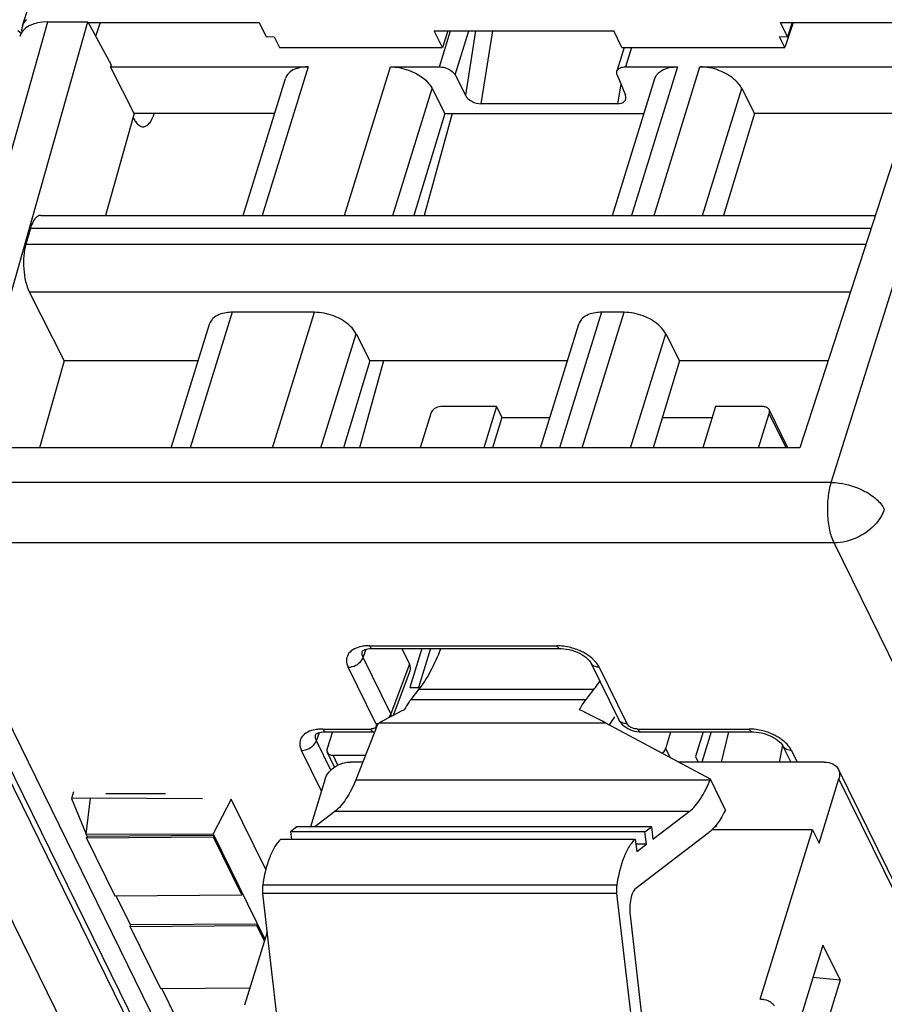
# Model space of a CAD drawing. Header units: millimetres. Extents: x 0 to 841, y 0 to 594.
# Tile 56 of 237: x 332 to 352, y 77 to 100. Entities that reach past the tile are written whole.
import ezdxf

# ---------------------------------------------------------------- set-up
doc = ezdxf.new("R2010")
doc.units = ezdxf.units.MM
doc.header["$LTSCALE"] = 46.255
doc.layers.get('0').update_dxf_attribs({"linetype": 'CONTINUOUS'})

msp = doc.modelspace()

# ---------------------------------------------------------------- linework, layer by layer
at = {"color": 7, "linetype": 'CONTINUOUS'}
for p, q in [((332.05012, 99.42039), (350.5682, 159.3449)), ((330.76999, 89.6546), (333.55732, 99.51175)), ((332.63626, 99.51175), (333.55732, 99.51175)), ((333.55732, 99.51175), (334.09675, 98.51737)), ((333.55732, 99.49811), (337.52432, 99.49811)), ((333.84613, 99.49811), (333.73864, 99.17751)), ((337.52432, 99.49811), (337.68478, 99.17148)), ((349.74176, 99.17102), (349.58144, 99.49811)), ((349.58144, 99.49811), (353.22198, 99.49811)), ((349.87259, 99.49811), (349.67964, 98.92261)), ((349.85142, 99.49811), (349.74176, 99.17102)), ((353.22198, 99.51175), (350.0258, 89.65536)), ((337.68491, 99.17193), (337.86873, 99.17057)), ((337.86886, 99.17102), (337.99094, 98.92261)), ((341.75852, 98.92261), (341.56903, 99.30875)), ((341.56903, 99.30875), (345.72258, 99.30875)), ((341.88798, 99.30875), (341.75852, 98.92261)), ((345.91207, 98.92261), (345.72258, 99.30875)), ((349.67964, 98.92261), (349.5577, 99.17148)), ((349.55785, 99.17193), (349.74161, 99.17057)), ((337.99094, 98.92261), (341.75852, 98.92261)), ((345.96589, 98.92261), (345.79549, 98.37119)), ((345.91207, 98.92261), (349.67964, 98.92261)), ((334.08418, 98.4732), (338.65253, 98.47341)), ((334.63301, 97.39194), (334.08418, 98.4732)), ((334.09675, 98.51737), (334.08433, 98.4732)), ((340.55603, 98.47341), (341.69039, 98.47341)), ((345.99194, 98.47341), (347.19536, 98.47341)), ((347.71729, 98.47341), (352.88533, 98.47359)), ((337.15111, 95.03741), (338.12868, 98.20083)), ((342.05241, 98.28551), (342.29053, 97.81547)), ((345.69395, 95.03741), (346.67152, 98.20083)), ((345.80166, 98.28551), (345.99318, 97.81547)), ((341.52143, 97.97236), (341.81545, 97.39194)), ((348.68268, 97.97236), (348.9767, 97.39194)), ((345.80612, 97.61887), (342.65729, 97.61887)), ((334.63301, 97.39194), (333.96722, 95.03741)), ((337.87871, 97.39194), (334.63301, 97.39194)), ((341.81545, 97.39194), (341.10164, 95.03741)), ((341.98898, 97.39194), (341.33477, 95.03741)), ((341.81545, 97.39194), (346.42155, 97.39194)), ((348.9767, 97.39194), (348.26289, 95.03741)), ((352.53458, 97.39195), (348.9767, 97.39194)), ((332.47455, 95.03741), (351.77106, 95.03741)), ((332.23086, 94.7347), (332.12649, 94.3729)), ((332.20616, 93.26668), (333.0155, 91.67175)), ((338.80106, 92.79429), (336.89755, 92.79429)), ((345.96231, 92.79429), (345.44039, 92.79429)), ((335.48793, 89.65536), (336.3737, 92.52171)), ((344.03077, 89.65536), (344.91654, 92.52171)), ((339.76645, 92.29324), (340.08128, 91.67175)), ((346.9277, 92.29324), (347.24253, 91.67175)), ((333.0155, 91.67175), (332.44533, 89.65537)), ((336.11104, 91.67175), (333.0155, 91.67175)), ((340.08128, 91.67175), (339.46998, 89.65536)), ((340.39961, 91.67175), (339.83935, 89.65536)), ((344.65388, 91.67175), (340.08128, 91.67175)), ((347.24253, 91.67175), (346.63123, 89.65536)), ((350.67967, 91.67176), (347.24253, 91.67175)), ((341.49217, 90.45445), (341.24523, 89.65536)), ((343.01428, 90.61112), (341.72479, 90.61112)), ((343.01428, 90.61112), (342.71893, 89.65536)), ((343.01428, 90.61112), (343.13629, 90.36247)), ((348.08011, 90.61112), (347.78476, 89.65536)), ((349.18539, 90.61112), (348.08011, 90.61112)), ((349.07425, 89.65536), (349.32118, 90.45445)), ((349.75189, 89.65536), (349.31652, 90.54256)), ((343.13629, 90.36247), (342.91778, 89.65536)), ((343.13629, 90.36247), (344.24928, 90.36247)), ((346.8456, 90.36247), (348.00328, 90.36247)), ((350.0258, 89.65536), (330.7693, 89.65537)), ((329.02881, 87.80143), (355.80059, 33.24627)), ((340.14616, 85.01313), (344.48077, 85.01313)), ((340.82141, 85.01313), (340.99834, 84.65259)), ((341.28437, 85.01313), (341.00513, 84.1095)), ((341.48322, 85.01313), (341.20398, 84.1095)), ((344.48077, 85.01313), (344.48133, 85.01314)), ((345.19173, 84.68399), (345.83251, 83.37823)), ((340.62952, 83.47222), (341.01245, 84.49597)), ((341.00513, 84.1095), (341.24407, 84.1095)), ((341.21056, 84.0638), (341.03195, 83.83446)), ((345.08462, 83.83446), (345.26323, 84.0638)), ((345.7421, 83.43581), (345.6206, 83.24504)), ((340.26616, 83.26845), (339.75614, 81.97843)), ((340.26616, 83.26845), (340.30025, 83.28853)), ((347.95784, 81.9892), (345.53967, 83.28853)), ((339.06546, 83.08614), (340.17129, 83.08614)), ((339.21519, 83.08614), (339.09571, 82.69952)), ((346.3469, 83.08614), (346.34753, 83.08615)), ((346.3469, 83.08614), (348.92643, 83.08614)), ((346.92473, 82.69952), (347.0442, 83.08614)), ((347.78991, 83.08614), (347.61225, 82.51126)), ((347.97718, 83.08614), (347.76127, 82.38745)), ((348.21212, 82.38745), (348.38153, 83.08614)), ((348.92643, 83.08614), (348.92699, 83.08615)), ((349.62763, 82.77429), (349.55063, 82.38745)), ((349.6374, 82.757), (349.81874, 82.38745)), ((339.26744, 82.27097), (339.10038, 82.61141)), ((339.23151, 82.54285), (339.97929, 82.54285)), ((347.61225, 82.51126), (347.67301, 82.38745)), ((339.91785, 82.38745), (339.63014, 82.38745)), ((350.59077, 82.38745), (347.21667, 82.38745)), ((350.9186, 82.21606), (372.69859, 37.8331)), ((339.04858, 81.99579), (338.70589, 80.88686)), ((347.95358, 81.97843), (347.95784, 81.9892)), ((348.30738, 81.27691), (347.95784, 81.9892)), ((350.47034, 80.50746), (350.93026, 81.99579)), ((333.22872, 81.69882), (333.1816, 81.54655)), ((333.9719, 81.65769), (335.35349, 81.65769)), ((333.62472, 81.54828), (333.181, 81.54655)), ((333.181, 81.54655), (333.51903, 80.71707)), ((333.51903, 80.71707), (333.62472, 81.54828)), ((336.21299, 81.5383), (333.62472, 81.54828)), ((336.87507, 81.5263), (336.45561, 80.72889)), ((337.67479, 79.89663), (336.87507, 81.5263)), ((339.26943, 81.24028), (338.80678, 80.88686)), ((346.62779, 80.59932), (347.46687, 81.24028)), ((348.30738, 81.27691), (348.27191, 81.20934)), ((338.39704, 80.88686), (338.24774, 80.77281)), ((346.59448, 80.88686), (338.39704, 80.88686)), ((346.44518, 80.77281), (346.59448, 80.88686)), ((346.59448, 80.88686), (346.62779, 80.59932)), ((333.51903, 80.71707), (336.45561, 80.72889)), ((333.54338, 80.66746), (333.51977, 80.71556)), ((333.53115, 80.62826), (333.54325, 80.66743)), ((336.47522, 80.68914), (333.54329, 80.66743)), ((336.45561, 80.72889), (337.65393, 78.28706)), ((336.47525, 80.68914), (336.46315, 80.64997)), ((338.24774, 80.77281), (338.26756, 80.60174)), ((346.44518, 80.77281), (338.24774, 80.77281)), ((347.90901, 80.74337), (346.23139, 79.46186)), ((346.47849, 80.48527), (346.44518, 80.77281)), ((350.31782, 80.81827), (347.99473, 80.81827)), ((349.10748, 76.90163), (350.31782, 80.81827)), ((350.31782, 80.81827), (350.47034, 80.50746)), ((336.46315, 80.64997), (333.53115, 80.62826)), ((333.53115, 80.62826), (334.18699, 79.2918)), ((337.11899, 79.31351), (336.46315, 80.64997)), ((338.02379, 80.60174), (346.22123, 80.60174)), ((346.22123, 80.60174), (346.25454, 80.31419)), ((346.47849, 80.48527), (346.23472, 80.48527)), ((346.25454, 80.31419), (346.47849, 80.48527)), ((334.18699, 79.2918), (337.11899, 79.31351)), ((334.55002, 78.61614), (334.21834, 79.29203)), ((337.11899, 79.31351), (337.13109, 79.35268)), ((337.60063, 79.34447), (338.02632, 75.6697)), ((346.22376, 75.6697), (345.79808, 79.34447)), ((346.10028, 78.84006), (346.40925, 76.17281)), ((334.53779, 78.57695), (334.54989, 78.61612)), ((337.48186, 78.63783), (334.54993, 78.61612)), ((337.48189, 78.63783), (337.46979, 78.59866)), ((337.46979, 78.59866), (334.53779, 78.57695)), ((334.53779, 78.57695), (335.23938, 77.14725)), ((337.70426, 78.44993), (337.1816, 76.75861)), ((337.64186, 78.24801), (337.46979, 78.59866)), ((350.56214, 78.15015), (349.85918, 75.87535)), ((350.56214, 78.15015), (350.9587, 77.34206)), ((350.9587, 77.34206), (350.25573, 75.06725)), ((350.9587, 77.34206), (350.32954, 77.39746)), ((335.23938, 77.14725), (337.30643, 77.16255)), ((335.61766, 76.44051), (335.27073, 77.14748)), ((349.11324, 76.90163), (349.10748, 76.90163))]:
    msp.add_line(p, q, dxfattribs=at)
at = {"color": 9, "linetype": 'CONTINUOUS'}
for p, q in [((329.6194, 88.85672), (332.63626, 99.51175)), ((350.75439, 88.85672), (354.09702, 99.51175)), ((341.69039, 98.47341), (341.94853, 99.30875)), ((342.05241, 98.28551), (342.36862, 99.30875)), ((342.52903, 99.30875), (342.29053, 97.81547)), ((342.65729, 97.61887), (342.92719, 99.30875)), ((346.13075, 98.92261), (345.99194, 98.47341)), ((338.65253, 98.47341), (337.59073, 95.03741)), ((339.49423, 95.03741), (340.55604, 98.47341)), ((347.19537, 98.47341), (346.13357, 95.03741)), ((346.65548, 95.03741), (347.71727, 98.47335)), ((340.61446, 95.03741), (341.52143, 97.97236)), ((345.88731, 98.07531), (345.80612, 97.61887)), ((347.77571, 95.03741), (348.68268, 97.97236)), ((351.6729, 94.7347), (332.23086, 94.7347)), ((332.12649, 94.3729), (351.55558, 94.3729)), ((332.20616, 93.26668), (351.19646, 93.26543)), ((336.89755, 92.79429), (335.92755, 89.65536)), ((337.83106, 89.65536), (338.80106, 92.79429)), ((345.44039, 92.79429), (344.47039, 89.65536)), ((344.9923, 89.65536), (345.96231, 92.79429)), ((338.95128, 89.65536), (339.76645, 92.29324)), ((346.11253, 89.65536), (346.9277, 92.29324)), ((349.71332, 89.65536), (349.32118, 90.45445)), ((350.75439, 88.85672), (329.6194, 88.85672)), ((355.44946, 33.68029), (328.6777, 88.23541)), ((354.28841, 32.90348), (327.51662, 87.45865)), ((329.68447, 87.45865), (356.45626, 32.90348)), ((350.81947, 87.45865), (329.68447, 87.45865)), ((377.59125, 32.90348), (350.81947, 87.45865)), ((339.92726, 84.80795), (339.99772, 84.99631)), ((340.07354, 85.07814), (344.40815, 85.07814)), ((340.56804, 83.50219), (339.92726, 84.80795)), ((340.2218, 83.27539), (339.58103, 84.58115)), ((340.99834, 84.65259), (340.56804, 83.50219)), ((345.38843, 84.58115), (346.02921, 83.27539)), ((345.26323, 84.0638), (341.21056, 84.0638)), ((341.03195, 83.83446), (345.08462, 83.83446)), ((345.53967, 83.28853), (340.30025, 83.28853)), ((338.84656, 82.88096), (338.91701, 83.06931)), ((338.99284, 83.15115), (340.09867, 83.15115)), ((346.27428, 83.15115), (348.85381, 83.15115)), ((339.18044, 82.20057), (338.84656, 82.88096)), ((338.96157, 81.71423), (338.50032, 82.65416)), ((339.34295, 82.31575), (339.23151, 82.54285)), ((347.02817, 82.48873), (346.92473, 82.69952)), ((349.8341, 82.65416), (349.96498, 82.38745)), ((339.75614, 81.97843), (347.95358, 81.97843)), ((372.71025, 37.61283), (350.93026, 81.99579)), ((347.46687, 81.24028), (339.26943, 81.24028)), ((348.09612, 80.89913), (348.0686, 80.89913)), ((345.80055, 79.53459), (337.60311, 79.53459)), ((345.79808, 79.34447), (337.60063, 79.34447))]:
    msp.add_line(p, q, dxfattribs=at)
at = {"color": 7, "linetype": 'CONTINUOUS'}
for points in [[(339.91072, 84.95805), (339.9098, 84.95659), (339.91076, 84.95759), (339.91478, 84.96106), (339.92472, 84.96785), (339.94252, 84.97725), (339.96779, 84.98741), (339.99969, 84.99689), (340.03779, 85.00478), (340.08169, 85.01036), (340.13051, 85.01302), (340.14652, 85.01319)], [(344.48134, 85.01303), (344.512, 85.0125), (344.56959, 85.00854), (344.62977, 85.00048), (344.69133, 84.98832), (344.75321, 84.97224), (344.81441, 84.95248), (344.87379, 84.92943), (344.93055, 84.90343), (344.9836, 84.87502), (345.03148, 84.84516), (345.07376, 84.81461), (345.11007, 84.78419), (345.13963, 84.75532), (345.16237, 84.72916), (345.17911, 84.70612), (345.19043, 84.68695), (345.19237, 84.68309)], [(345.8328, 83.37809), (345.8578, 83.33393), (345.88633, 83.29484), (345.91969, 83.25799), (345.95726, 83.22399), (345.99914, 83.19274), (346.04515, 83.1646), (346.09403, 83.14047), (346.14583, 83.12033), (346.20032, 83.10437), (346.2556, 83.09332), (346.31108, 83.08733), (346.34753, 83.0862)], [(338.83001, 83.03106), (338.82909, 83.0296), (338.83005, 83.0306), (338.83408, 83.03407), (338.84402, 83.04086), (338.86181, 83.05026), (338.88709, 83.06042), (338.91899, 83.0699), (338.95708, 83.07779), (339.00099, 83.08337), (339.0498, 83.08603), (339.06581, 83.0862)], [(348.927, 83.08604), (348.95766, 83.08551), (349.01525, 83.08155), (349.07544, 83.07349), (349.13699, 83.06133), (349.19887, 83.04525), (349.26007, 83.02549), (349.31945, 83.00244), (349.37621, 82.97644), (349.42926, 82.94803), (349.47714, 82.91817), (349.51942, 82.88762), (349.55573, 82.8572), (349.58529, 82.82833), (349.60803, 82.80217), (349.62477, 82.77913), (349.63609, 82.75996), (349.63804, 82.7561)]]:
    msp.add_lwpolyline(points, dxfattribs=at)
for centre, radius, start, end in [((332.36393, 99.32338), 0.32847, 162.821407, 168.657569), ((332.41455, 99.2906), 0.38896, 135.19863, 143.093554), ((345.9918, 98.10025), 0.37316, 89.978287, 93.587989), ((349.71417, 83.69435), 3.22977, 239.562973, 239.935047)]:
    msp.add_arc(centre, radius, start, end, dxfattribs=at)
at = {"color": 9, "linetype": 'CONTINUOUS'}
for centre, radius, start, end in [((344.39405, 83.74898), 1.32923, 86.151947, 89.392378), ((344.39527, 83.75668), 1.32147, 78.791148, 86.18208), ((345.3331, 84.75255), 0.15694, 205.951376, 222.212062), ((345.97389, 83.44678), 0.15693, 205.958643, 222.207442), ((340.09932, 83.40003), 0.24888, 269.849672, 275.434298), ((348.83971, 81.82199), 1.32923, 86.151947, 89.392378), ((348.84093, 81.82969), 1.32147, 78.791148, 86.18208), ((349.77877, 82.82556), 0.15694, 205.951376, 222.212062)]:
    msp.add_arc(centre, radius, start, end, dxfattribs=at)
at = {"color": 7, "linetype": 'CONTINUOUS'}
for centre, major_axis, ratio, start_param, end_param in [((332.94146, 98.89012), (0.95561, -0.29529), 0.57243192, 2.06579301, 3.15519034), ((342.56354, 97.82233), (0.28448, -0.10661), 0.60915864, 3.72682523, 5.26390485), ((345.7139, 97.82233), (0.28404, -0.10565), 0.61216235, 5.25838437, 6.79546398), ((340.53734, 84.65297), (0.47816, -0.14806), 0.5719578, -0.03302402, 0.49498233), ((340.7833, 81.15121), (3.39554, 2.50467), 0.48630113, 1.20003547, 1.36069126), ((346.94274, 81.15121), (4.11555, -2.86589), 0.21550779, 2.06363561, 2.22429141)]:
    msp.add_ellipse(centre, major_axis=major_axis, ratio=ratio, start_param=start_param, end_param=end_param, dxfattribs=at)
for points in [[(332.03686, 99.28671), (332.03375, 99.32036), (332.03523, 99.35484), (332.04188, 99.38798)], [(332.05012, 99.42039), (332.06162, 99.45756), (332.0802, 99.49304), (332.10353, 99.52418)], [(331.94418, 99.31822), (331.96715, 99.29465), (331.98897, 99.26989), (332.00919, 99.24393)], [(345.79548, 98.3712), (345.80099, 98.38902), (345.81169, 98.40566), (345.82496, 98.41877)], [(332.47455, 95.03739), (332.46023, 95.03739), (332.44575, 95.03496), (332.43216, 95.03045)], [(349.38817, 76.80308), (349.40568, 76.78551), (349.42095, 76.76533), (349.43284, 76.74356)]]:
    msp.add_open_spline(points, degree=3, dxfattribs=at)
for points, knots in [([(338.65253, 98.47341), (338.60702, 98.47341), (338.45046, 98.46355), (338.28737, 98.4068), (338.20727, 98.3277)], [0, 0, 0, 0, 0.28787715, 1, 1, 1, 1]), ([(340.55603, 98.47341), (340.60445, 98.47341), (340.80415, 98.45954), (341.00005, 98.39747), (341.13449, 98.3277)], [0, 0, 0, 0, 0.24222324, 1, 1, 1, 1]), ([(341.69039, 98.47341), (341.70855, 98.47341), (341.78343, 98.46819), (341.8569, 98.44493), (341.90731, 98.41877)], [0, 0, 0, 0, 0.2422285, 1, 1, 1, 1]), ([(345.82496, 98.41877), (345.83304, 98.42675), (345.87466, 98.45831), (345.92814, 98.47014), (345.96844, 98.47268)], [0, 0, 0, 0, 0.2195066, 1, 1, 1, 1]), ([(346.7501, 98.3277), (346.77451, 98.3518), (346.90393, 98.4465), (347.07116, 98.47341), (347.19536, 98.47341)], [0, 0, 0, 0, 0.21642909, 1, 1, 1, 1]), ([(348.29574, 98.3277), (348.25077, 98.35104), (348.06808, 98.43217), (347.86647, 98.47341), (347.71729, 98.47341)], [0, 0, 0, 0, 0.2535019, 1, 1, 1, 1]), ([(338.20727, 98.3277), (338.19806, 98.31861), (338.16441, 98.28156), (338.1396, 98.23628), (338.12864, 98.20084)], [0, 0, 0, 0, 0.25863007, 1, 1, 1, 1]), ([(341.13449, 98.3277), (341.17805, 98.30509), (341.32911, 98.21509), (341.46385, 98.08602), (341.52143, 97.97234)], [0, 0, 0, 0, 0.27803991, 1, 1, 1, 1]), ([(341.90731, 98.41877), (341.92365, 98.41029), (341.9803, 98.37655), (342.03082, 98.32814), (342.05241, 98.28551)], [0, 0, 0, 0, 0.27805098, 1, 1, 1, 1]), ([(345.80166, 98.28551), (345.79872, 98.29274), (345.78955, 98.32017), (345.78923, 98.351), (345.79548, 98.3712)], [0, 0, 0, 0, 0.26957933, 1, 1, 1, 1]), ([(346.67151, 98.20083), (346.68247, 98.23627), (346.70725, 98.28156), (346.7409, 98.31861), (346.7501, 98.3277)], [0, 0, 0, 0, 0.74137057, 1, 1, 1, 1]), ([(348.68268, 97.97236), (348.66501, 98.00724), (348.56711, 98.15575), (348.41791, 98.26429), (348.29574, 98.3277)], [0, 0, 0, 0, 0.22123285, 1, 1, 1, 1]), ([(334.60738, 97.30131), (334.61252, 97.29051), (334.6324, 97.25099), (334.65579, 97.2131), (334.6755, 97.18753)], [0, 0, 0, 0, 0.27039104, 1, 1, 1, 1]), ([(334.83751, 97.08745), (334.86281, 97.08747), (334.91887, 97.10457), (334.989, 97.16984), (335.05052, 97.26804), (335.08239, 97.34693), (335.09731, 97.39092)], [0, 0, 0, 0, 0.18011767, 0.3968262, 0.66922156, 1, 1, 1, 1]), ([(334.6755, 97.18753), (334.69764, 97.1588), (334.74342, 97.11044), (334.80861, 97.08743), (334.83751, 97.08745)], [0, 0, 0, 0, 0.55652313, 1, 1, 1, 1]), ([(332.43216, 95.03045), (332.41796, 95.02574), (332.3996, 95.01622), (332.38322, 95.00416), (332.379, 95.00081)], [0, 0, 0, 0, 0.73520265, 1, 1, 1, 1]), ([(332.379, 95.00081), (332.34426, 94.97323), (332.28276, 94.88719), (332.247, 94.79065), (332.23086, 94.7347)], [0, 0, 0, 0, 0.43241416, 1, 1, 1, 1]), ([(332.12649, 94.3729), (332.10105, 94.28474), (332.07003, 94.0928), (332.06934, 93.89904), (332.07662, 93.79801)], [0, 0, 0, 0, 0.47528245, 1, 1, 1, 1]), ([(332.07662, 93.79801), (332.0837, 93.69959), (332.1103, 93.51779), (332.16788, 93.34195), (332.20616, 93.26668)], [0, 0, 0, 0, 0.5388699, 1, 1, 1, 1]), ([(336.89755, 92.79429), (336.85204, 92.79429), (336.69548, 92.78443), (336.53239, 92.72768), (336.45229, 92.64858)], [0, 0, 0, 0, 0.28787715, 1, 1, 1, 1]), ([(339.37951, 92.64858), (339.33454, 92.67192), (339.15185, 92.75305), (338.95024, 92.79429), (338.80106, 92.79429)], [0, 0, 0, 0, 0.2535019, 1, 1, 1, 1]), ([(345.44039, 92.79429), (345.39488, 92.79429), (345.23832, 92.78443), (345.07523, 92.72768), (344.99513, 92.64858)], [0, 0, 0, 0, 0.28787715, 1, 1, 1, 1]), ([(346.54076, 92.64858), (346.49579, 92.67192), (346.3131, 92.75305), (346.11149, 92.79429), (345.96231, 92.79429)], [0, 0, 0, 0, 0.2535019, 1, 1, 1, 1]), ([(336.45229, 92.64858), (336.44308, 92.63949), (336.40943, 92.60244), (336.38462, 92.55716), (336.37366, 92.52172)], [0, 0, 0, 0, 0.25863007, 1, 1, 1, 1]), ([(339.76645, 92.29324), (339.74878, 92.32812), (339.65088, 92.47663), (339.50168, 92.58517), (339.37951, 92.64858)], [0, 0, 0, 0, 0.22123285, 1, 1, 1, 1]), ([(344.99513, 92.64858), (344.98592, 92.63949), (344.95227, 92.60244), (344.92746, 92.55716), (344.9165, 92.52172)], [0, 0, 0, 0, 0.25863007, 1, 1, 1, 1]), ([(346.9277, 92.29324), (346.91003, 92.32812), (346.81213, 92.47663), (346.66293, 92.58517), (346.54076, 92.64858)], [0, 0, 0, 0, 0.22123285, 1, 1, 1, 1]), ([(341.72479, 90.61112), (341.67427, 90.61112), (341.57622, 90.57895), (341.5061, 90.49955), (341.49217, 90.45445)], [0, 0, 0, 0, 0.51698181, 1, 1, 1, 1]), ([(349.31651, 90.54256), (349.30603, 90.56391), (349.26566, 90.60183), (349.21292, 90.61112), (349.18539, 90.61112)], [0, 0, 0, 0, 0.46351131, 1, 1, 1, 1]), ([(349.32118, 90.45445), (349.32353, 90.46203), (349.33017, 90.49107), (349.32615, 90.52293), (349.31651, 90.54256)], [0, 0, 0, 0, 0.26614116, 1, 1, 1, 1]), ([(341.72118, 85.01228), (341.65147, 84.83203), (341.50465, 84.50243), (341.313, 84.19534), (341.21056, 84.0638)], [0, 0, 0, 0, 0.53685354, 1, 1, 1, 1]), ([(345.26323, 84.0638), (345.27503, 84.07895), (345.32298, 84.14212), (345.36791, 84.20756), (345.40044, 84.2581)], [0, 0, 0, 0, 0.24218729, 1, 1, 1, 1]), ([(341.03195, 83.83446), (341.01831, 83.81695), (340.96225, 83.74132), (340.91293, 83.66082), (340.87833, 83.59776)], [0, 0, 0, 0, 0.23581698, 1, 1, 1, 1]), ([(344.93099, 83.59776), (344.94297, 83.61958), (344.98963, 83.7013), (345.04208, 83.77984), (345.08462, 83.83446)], [0, 0, 0, 0, 0.26440392, 1, 1, 1, 1]), ([(339.09571, 82.69952), (339.09337, 82.69194), (339.08673, 82.6629), (339.09074, 82.63104), (339.10038, 82.61141)], [0, 0, 0, 0, 0.26614116, 1, 1, 1, 1]), ([(339.10038, 82.61141), (339.11086, 82.59006), (339.15123, 82.55214), (339.20398, 82.54285), (339.23151, 82.54285)], [0, 0, 0, 0, 0.46351131, 1, 1, 1, 1]), ([(346.83893, 82.59036), (346.84926, 82.59749), (346.88576, 82.62651), (346.91464, 82.66686), (346.92473, 82.69952)], [0, 0, 0, 0, 0.26859655, 1, 1, 1, 1]), ([(339.04858, 81.99579), (339.05669, 82.02204), (339.10394, 82.13146), (339.19175, 82.22026), (339.26708, 82.27138)], [0, 0, 0, 0, 0.23184701, 1, 1, 1, 1]), ([(339.26708, 82.27138), (339.29422, 82.2898), (339.4051, 82.35396), (339.53487, 82.38745), (339.63014, 82.38745)], [0, 0, 0, 0, 0.25610713, 1, 1, 1, 1]), ([(350.59077, 82.38745), (350.65958, 82.38745), (350.79144, 82.36423), (350.89239, 82.26945), (350.9186, 82.21606)], [0, 0, 0, 0, 0.53640252, 1, 1, 1, 1]), ([(350.9186, 82.21606), (350.93452, 82.18361), (350.95312, 82.10859), (350.9417, 82.0328), (350.93026, 81.99579)], [0, 0, 0, 0, 0.48263732, 1, 1, 1, 1]), ([(339.75614, 81.97843), (339.6949, 81.82353), (339.56615, 81.55436), (339.37324, 81.31958), (339.26943, 81.24028)], [0, 0, 0, 0, 0.5604471, 1, 1, 1, 1]), ([(347.46687, 81.24028), (347.57069, 81.31958), (347.76359, 81.55436), (347.89234, 81.82353), (347.95358, 81.97843)], [0, 0, 0, 0, 0.4395529, 1, 1, 1, 1]), ([(348.27191, 81.20934), (348.25133, 81.17015), (348.17295, 81.0307), (348.07721, 80.89959), (347.99473, 80.81826)], [0, 0, 0, 0, 0.27648029, 1, 1, 1, 1]), ([(347.99473, 80.81826), (347.98776, 80.81138), (347.96036, 80.78512), (347.93139, 80.76047), (347.90901, 80.74337)], [0, 0, 0, 0, 0.25803185, 1, 1, 1, 1]), ([(338.02379, 80.60174), (337.97001, 80.55229), (337.87031, 80.41988), (337.70492, 80.0679), (337.63529, 79.75675), (337.60311, 79.53459)], [0, 0, 0, 0, 0.1883851, 0.42111019, 1, 1, 1, 1]), ([(345.80055, 79.53459), (345.83273, 79.75675), (345.90236, 80.0679), (346.06775, 80.41988), (346.16746, 80.55229), (346.22123, 80.60174)], [0, 0, 0, 0, 0.57888981, 0.8116149, 1, 1, 1, 1]), ([(337.60311, 79.53459), (337.60088, 79.51915), (337.59404, 79.45603), (337.59512, 79.39203), (337.60063, 79.34447)], [0, 0, 0, 0, 0.24571182, 1, 1, 1, 1]), ([(345.79808, 79.34447), (345.79257, 79.39203), (345.79148, 79.45603), (345.79832, 79.51915), (345.80055, 79.53459)], [0, 0, 0, 0, 0.75428819, 1, 1, 1, 1]), ([(346.23139, 79.46186), (346.20141, 79.43896), (346.15174, 79.35869), (346.0911, 79.15041), (346.08567, 78.96619), (346.10028, 78.84006)], [0, 0, 0, 0, 0.17360166, 0.41563281, 1, 1, 1, 1]), ([(349.1167, 76.90163), (349.14351, 76.90181), (349.24059, 76.89475), (349.3382, 76.85322), (349.38817, 76.80308)], [0, 0, 0, 0, 0.27475204, 1, 1, 1, 1])]:
    msp.add_open_spline(points, degree=3, knots=knots, dxfattribs=at)
at = {"color": 9, "linetype": 'CONTINUOUS'}
for points, knots in [([(350.67487, 88.12329), (350.66887, 88.25218), (350.67583, 88.49971), (350.7202, 88.74409), (350.75439, 88.85672)], [0, 0, 0, 0, 0.52293403, 1, 1, 1, 1]), ([(350.75439, 88.85672), (350.81625, 88.85626), (351.07126, 88.83716), (351.32149, 88.75933), (351.4941, 88.67182)], [0, 0, 0, 0, 0.24222677, 1, 1, 1, 1]), ([(351.4941, 88.67182), (351.60117, 88.61754), (351.78794, 88.49681), (351.93557, 88.32494), (351.98045, 88.23512)], [0, 0, 0, 0, 0.54451922, 1, 1, 1, 1]), ([(351.98054, 88.23542), (351.96377, 88.18284), (351.86719, 87.96409), (351.68984, 87.78718), (351.53806, 87.68566)], [0, 0, 0, 0, 0.23209072, 1, 1, 1, 1]), ([(350.81947, 87.45865), (350.77374, 87.55183), (350.70754, 87.77253), (350.68063, 87.99943), (350.67487, 88.12329)], [0, 0, 0, 0, 0.45566017, 1, 1, 1, 1]), ([(351.53806, 87.68566), (351.48416, 87.64961), (351.26419, 87.52417), (351.00777, 87.45865), (350.81947, 87.45865)], [0, 0, 0, 0, 0.25616581, 1, 1, 1, 1]), ([(339.85393, 85.05285), (339.79466, 85.03819), (339.68792, 84.99697), (339.56727, 84.88288), (339.52732, 84.72813), (339.55874, 84.62881), (339.58103, 84.58115)], [0, 0, 0, 0, 0.28739147, 0.52859068, 0.75233562, 1, 1, 1, 1]), ([(340.07354, 85.07814), (340.06048, 85.078), (340.00963, 85.07666), (339.95881, 85.07208), (339.92144, 85.06628)], [0, 0, 0, 0, 0.25665379, 1, 1, 1, 1]), ([(340.07354, 85.07814), (340.07826, 85.06852), (340.09398, 85.04027), (340.12366, 85.01339), (340.14616, 85.01319)], [0, 0, 0, 0, 0.32257033, 1, 1, 1, 1]), ([(344.40814, 85.07814), (344.41286, 85.0685), (344.42857, 85.04021), (344.45825, 85.01326), (344.48077, 85.01303)], [0, 0, 0, 0, 0.32261712, 1, 1, 1, 1]), ([(345.03534, 84.91409), (345.00593, 84.93017), (344.8839, 84.99065), (344.7528, 85.03293), (344.65214, 85.05294)], [0, 0, 0, 0, 0.24620947, 1, 1, 1, 1]), ([(339.79344, 84.64701), (339.80917, 84.65731), (339.86508, 84.69997), (339.91039, 84.7592), (339.92746, 84.80794)], [0, 0, 0, 0, 0.26701958, 1, 1, 1, 1]), ([(339.92745, 84.80795), (339.91474, 84.83254), (339.89693, 84.88369), (339.90354, 84.93816), (339.91231, 84.96154)], [0, 0, 0, 0, 0.52575328, 1, 1, 1, 1]), ([(345.25781, 84.75397), (345.24221, 84.76904), (345.17377, 84.8299), (345.09662, 84.8806), (345.03534, 84.91409)], [0, 0, 0, 0, 0.23693944, 1, 1, 1, 1]), ([(339.58103, 84.58115), (339.59911, 84.58113), (339.67371, 84.5876), (339.74607, 84.616), (339.79343, 84.64701)], [0, 0, 0, 0, 0.24210312, 1, 1, 1, 1]), ([(345.38843, 84.58115), (345.37126, 84.58115), (345.3095, 84.58605), (345.24714, 84.61379), (345.21687, 84.64711)], [0, 0, 0, 0, 0.27610853, 1, 1, 1, 1]), ([(345.38843, 84.58115), (345.38072, 84.59615), (345.34475, 84.65904), (345.29775, 84.7154), (345.25781, 84.75397)], [0, 0, 0, 0, 0.23299528, 1, 1, 1, 1]), ([(340.51214, 83.4091), (340.51839, 83.41627), (340.54109, 83.44459), (340.55918, 83.47689), (340.56804, 83.50219)], [0, 0, 0, 0, 0.26191999, 1, 1, 1, 1]), ([(340.21077, 83.18732), (340.20586, 83.1824), (340.18042, 83.16268), (340.14773, 83.15465), (340.12289, 83.15226)], [0, 0, 0, 0, 0.21801767, 1, 1, 1, 1]), ([(340.2218, 83.27539), (340.22436, 83.27017), (340.23234, 83.25055), (340.23289, 83.22737), (340.22751, 83.21294)], [0, 0, 0, 0, 0.27430099, 1, 1, 1, 1]), ([(346.02921, 83.27539), (346.01204, 83.27539), (345.95028, 83.28029), (345.88792, 83.30803), (345.85765, 83.34135)], [0, 0, 0, 0, 0.27610821, 1, 1, 1, 1]), ([(346.12582, 83.18775), (346.1148, 83.19336), (346.07715, 83.21536), (346.04299, 83.24709), (346.02921, 83.27539)], [0, 0, 0, 0, 0.28198965, 1, 1, 1, 1]), ([(346.27428, 83.15115), (346.26187, 83.15115), (346.2107, 83.15466), (346.16042, 83.17015), (346.12582, 83.18775)], [0, 0, 0, 0, 0.24217521, 1, 1, 1, 1]), ([(338.77322, 83.12586), (338.71396, 83.1112), (338.60721, 83.06998), (338.48657, 82.95589), (338.44662, 82.80114), (338.47804, 82.70182), (338.50032, 82.65416)], [0, 0, 0, 0, 0.28739147, 0.52859068, 0.75233562, 1, 1, 1, 1]), ([(338.84675, 82.88095), (338.83403, 82.90554), (338.81622, 82.95669), (338.82284, 83.01117), (338.8316, 83.03455)], [0, 0, 0, 0, 0.52575328, 1, 1, 1, 1]), ([(338.99284, 83.15115), (338.97978, 83.151), (338.92892, 83.14967), (338.87811, 83.14509), (338.84073, 83.13929)], [0, 0, 0, 0, 0.25665379, 1, 1, 1, 1]), ([(338.99284, 83.15115), (338.99756, 83.14153), (339.01327, 83.11328), (339.04295, 83.0864), (339.06546, 83.0862)], [0, 0, 0, 0, 0.32257033, 1, 1, 1, 1]), ([(340.09867, 83.15115), (340.10339, 83.14153), (340.11911, 83.11328), (340.14879, 83.0864), (340.17129, 83.08621)], [0, 0, 0, 0, 0.32257365, 1, 1, 1, 1]), ([(346.27428, 83.15115), (346.279, 83.14153), (346.29471, 83.11328), (346.3244, 83.0864), (346.3469, 83.0862)], [0, 0, 0, 0, 0.32257034, 1, 1, 1, 1]), ([(348.8538, 83.15115), (348.85852, 83.14151), (348.87423, 83.11322), (348.90391, 83.08626), (348.92643, 83.08604)], [0, 0, 0, 0, 0.32261712, 1, 1, 1, 1]), ([(349.481, 82.9871), (349.45159, 83.00318), (349.32956, 83.06366), (349.19846, 83.10594), (349.0978, 83.12595)], [0, 0, 0, 0, 0.24620947, 1, 1, 1, 1]), ([(349.70347, 82.82698), (349.68787, 82.84205), (349.61943, 82.90291), (349.54228, 82.95361), (349.481, 82.9871)], [0, 0, 0, 0, 0.23693944, 1, 1, 1, 1]), ([(338.50032, 82.65415), (338.51841, 82.65414), (338.59301, 82.66061), (338.66536, 82.68901), (338.71273, 82.72002)], [0, 0, 0, 0, 0.24210312, 1, 1, 1, 1]), ([(338.71273, 82.72002), (338.72847, 82.73032), (338.78437, 82.77298), (338.82969, 82.83221), (338.84675, 82.88095)], [0, 0, 0, 0, 0.26701957, 1, 1, 1, 1]), ([(349.8341, 82.65416), (349.81692, 82.65416), (349.75516, 82.65906), (349.6928, 82.68679), (349.66253, 82.72012)], [0, 0, 0, 0, 0.27610853, 1, 1, 1, 1]), ([(349.8341, 82.65416), (349.82638, 82.66916), (349.79041, 82.73205), (349.74341, 82.78841), (349.70347, 82.82698)], [0, 0, 0, 0, 0.23299528, 1, 1, 1, 1])]:
    msp.add_open_spline(points, degree=3, knots=knots, dxfattribs=at)
for points in [[(339.92144, 85.06628), (339.89876, 85.06277), (339.8762, 85.05836), (339.85393, 85.05285)], [(340.58655, 83.44924), (340.58239, 83.46747), (340.57598, 83.48526), (340.56804, 83.50219)], [(340.22751, 83.21294), (340.22395, 83.20338), (340.21798, 83.19454), (340.21077, 83.18732)], [(340.2218, 83.27539), (340.24451, 83.27539), (340.2673, 83.27788), (340.28957, 83.2823)], [(338.84073, 83.13929), (338.81806, 83.13578), (338.7955, 83.13137), (338.77322, 83.12586)]]:
    msp.add_open_spline(points, degree=3, dxfattribs=at)

doc.saveas('drawing.dxf')
